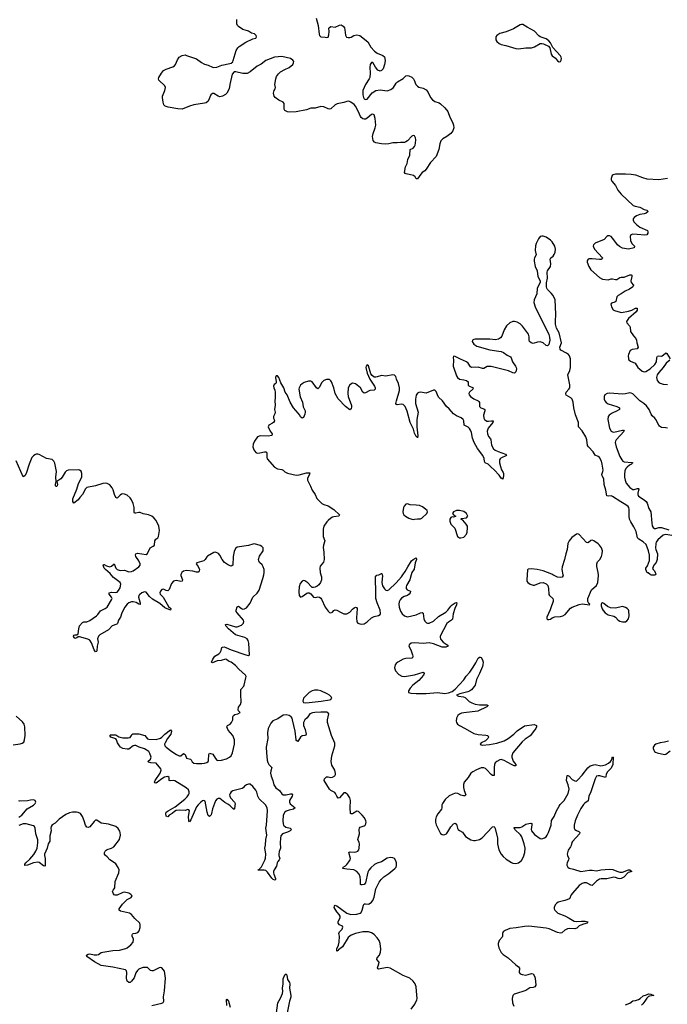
# Model space of a CAD drawing. Header units: inches. Extents: x 1694897 to 1849880, y 907231 to 1017944.
# Tile 28 of 171: x 1737441 to 1746408, y 954048 to 967689. Entities that reach past the tile are written whole.
import ezdxf

# ---------------------------------------------------------------- set-up
doc = ezdxf.new("R2010")
doc.units = ezdxf.units.IN
doc.header["$MEASUREMENT"] = 0
for name, color, linetype in [('B7935', 7, 'Continuous'), ('B7936', 7, 'Continuous'), ('B7945', 7, 'Continuous'), ('B7946', 7, 'Continuous')]:
    doc.layers.add(name, color=color, linetype=linetype)

msp = doc.modelspace()

# ---------------------------------------------------------------- linework, layer by layer
at = {"layer": 'B7935', "color": 6}
for points, elevation in [([(1739674, 960000), (1739673, 959990), (1739694, 959930), (1739692, 959908), (1739670, 959905), (1739610, 959918), (1739590, 959917), (1739570, 959910), (1739541, 959879), (1739510, 959796), (1739497, 959783), (1739490, 959778), (1739470, 959779), (1739430, 959799), (1739410, 959795), (1739389, 959770), (1739383, 959750), (1739388, 959730), (1739427, 959687), (1739499, 959559), (1739532, 959530), (1739531, 959509), (1739450, 959542), (1739379, 959599), (1739279, 959659), (1739237, 959697), (1739190, 959756), (1739170, 959762), (1739130, 959750), (1739099, 959721), (1739091, 959710), (1739086, 959690), (1739103, 959623), (1739110, 959610), (1739110, 959589), (1739090, 959593), (1739053, 959613), (1739010, 959625), (1738990, 959625), (1738950, 959609), (1738930, 959593), (1738898, 959550), (1738855, 959470), (1738836, 959410), (1738809, 959370), (1738794, 959326), (1738785, 959315), (1738719, 959290), (1738670, 959236), (1738552, 959168), (1738532, 959150), (1738518, 959110), (1738525, 959065), (1738513, 959010), (1738510, 958945), (1738504, 958936), (1738490, 958930), (1738470, 958959), (1738437, 959057), (1738410, 959095), (1738386, 959106), (1738270, 959139), (1738250, 959140), (1738230, 959123), (1738210, 959117), (1738191, 959130), (1738184, 959150), (1738196, 959164), (1738210, 959169), (1738232, 959168), (1738250, 959180), (1738258, 959250), (1738270, 959290), (1738310, 959338), (1738330, 959345), (1738370, 959349), (1738410, 959366), (1738504, 959430), (1738524, 959450), (1738560, 959500), (1738623, 959530), (1738650, 959552), (1738713, 959650), (1738720, 959670), (1738713, 959690), (1738681, 959730), (1738679, 959750), (1738710, 959758), (1738770, 959755), (1738790, 959760), (1738810, 959780), (1738830, 959818), (1738843, 959870), (1738834, 959890), (1738741, 959961), (1738708, 960000)], 600), ([(1737350, 957644), (1737445, 957655), (1737476, 957664), (1737498, 957682), (1737509, 957711), (1737518, 957770), (1737510, 957890), (1737502, 957930), (1737481, 957961), (1737390, 958041)], 700), ([(1740000, 956868), (1739990, 956873), (1739970, 956866), (1739950, 956850), (1739910, 956810), (1739890, 956782), (1739810, 956602), (1739790, 956574), (1739782, 956590), (1739777, 956650), (1739791, 956730), (1739782, 956742), (1739770, 956747), (1739730, 956734), (1739650, 956737), (1739609, 956731), (1739582, 956718), (1739553, 956690), (1739512, 956668), (1739490, 956646), (1739470, 956653), (1739463, 956690), (1739470, 956710), (1739497, 956730), (1739595, 956785), (1739727, 956890), (1739759, 956921), (1739779, 956950), (1739787, 956970), (1739789, 956990), (1739779, 957019), (1739748, 957048), (1739590, 957144), (1739570, 957147), (1739522, 957142), (1739510, 957150), (1739509, 957190), (1739490, 957205), (1739445, 957195), (1739407, 957173), (1739350, 957126), (1739330, 957114), (1739316, 957116), (1739308, 957130), (1739315, 957150), (1739385, 957250), (1739400, 957290), (1739395, 957310), (1739331, 957391), (1739255, 957395), (1739223, 957403), (1739215, 957410), (1739254, 957446), (1739261, 957470), (1739244, 957524), (1739229, 957550), (1739170, 957589), (1739097, 957610), (1739050, 957634), (1739030, 957635), (1739010, 957627), (1738950, 957585), (1738930, 957581), (1738870, 957591), (1738838, 957610), (1738822, 957630), (1738794, 957670), (1738781, 957710), (1738770, 957724), (1738704, 957750), (1738688, 957772), (1738698, 957782), (1738770, 957783), (1738815, 957755), (1738870, 957742), (1738942, 957738), (1738970, 957744), (1738990, 957770), (1738994, 957786), (1739005, 957795), (1739090, 957795), (1739174, 957774), (1739210, 957728), (1739230, 957720), (1739330, 957716), (1739390, 957734), (1739411, 957749), (1739450, 957791), (1739530, 957851), (1739541, 957830), (1739532, 957792), (1739488, 957732), (1739453, 957670), (1739445, 957650), (1739452, 957630), (1739470, 957611), (1739549, 957550), (1739611, 957510), (1739650, 957492), (1739670, 957490), (1739710, 957524), (1739720, 957520), (1739730, 957510), (1739750, 957460), (1739804, 957444), (1739814, 957434), (1739830, 957405), (1739850, 957390), (1739890, 957383), (1739963, 957383), (1740000, 957390)], 600), ([(1737430, 956643), (1737470, 956670), (1737545, 956755), (1737630, 956806), (1737657, 956830), (1737664, 956850), (1737657, 956870), (1737630, 956882), (1737590, 956877), (1737550, 956866), (1737441, 956861), (1737428, 956868)], 700), ([(1739270, 954032), (1739410, 954062), (1739427, 954073), (1739435, 954090), (1739431, 954150), (1739444, 954236), (1739458, 954410), (1739447, 954507), (1739410, 954553), (1739390, 954559), (1739370, 954553), (1739315, 954525), (1739290, 954514), (1739270, 954512), (1739250, 954517), (1739210, 954557), (1739150, 954558), (1739121, 954550), (1739090, 954534), (1739070, 954516), (1739050, 954483), (1739024, 954416), (1738990, 954370), (1738970, 954352), (1738950, 954350), (1738930, 954370), (1738925, 954385), (1738921, 954410), (1738923, 954490), (1738919, 954510), (1738907, 954527), (1738730, 954564), (1738570, 954585), (1738476, 954636), (1738371, 954710), (1738366, 954730), (1738390, 954745), (1738410, 954748), (1738470, 954734), (1738510, 954732), (1738530, 954738), (1738570, 954764), (1738590, 954772), (1738730, 954793), (1738822, 954798), (1738910, 954819), (1738930, 954829), (1738980, 954870), (1739010, 954911), (1739017, 954950), (1739000, 954990), (1738997, 955010), (1739001, 955019), (1739011, 955029), (1739050, 955032), (1739077, 955043), (1739094, 955066), (1739109, 955110), (1739111, 955150), (1739104, 955170), (1739035, 955235), (1738990, 955290), (1738960, 955310), (1738837, 955337), (1738817, 955350), (1738817, 955370), (1738864, 955436), (1738930, 955501), (1738984, 955530), (1738996, 955550), (1738979, 955570), (1738950, 955586), (1738890, 955600), (1738870, 955599), (1738790, 955561), (1738762, 955562), (1738750, 955567), (1738740, 955580), (1738728, 955612), (1738733, 955630), (1738751, 955649), (1738756, 955664), (1738764, 955750), (1738814, 955870), (1738816, 955910), (1738803, 955943), (1738770, 955995), (1738754, 956010), (1738690, 956050), (1738650, 956093), (1738627, 956110), (1738617, 956130), (1738616, 956150), (1738624, 956170), (1738636, 956184), (1738650, 956194), (1738710, 956213), (1738744, 956230), (1738823, 956330), (1738836, 956390), (1738834, 956430), (1738829, 956449), (1738806, 956486), (1738770, 956513), (1738670, 956545), (1738570, 956557), (1738510, 956598), (1738490, 956597), (1738470, 956582), (1738410, 956508), (1738390, 956498), (1738370, 956504), (1738350, 956530), (1738334, 956590), (1738310, 956649), (1738282, 956690), (1738250, 956707), (1738228, 956712), (1738170, 956711), (1738130, 956703), (1738081, 956679), (1737986, 956614), (1737930, 956557), (1737890, 956533), (1737875, 956510), (1737872, 956490), (1737876, 956450), (1737860, 956380), (1737856, 956310), (1737835, 956270), (1737819, 956210), (1737784, 956130), (1737784, 956110), (1737793, 956070), (1737795, 955965), (1737790, 955962), (1737770, 955966), (1737710, 956011), (1737690, 956017), (1737630, 956007), (1737550, 955978), (1737512, 955972), (1737511, 955990), (1737524, 956010), (1737581, 956059), (1737637, 956123), (1737665, 956170), (1737683, 956210), (1737694, 956286), (1737694, 956326), (1737666, 956410), (1737654, 956490), (1737644, 956510), (1737630, 956519), (1737530, 956550), (1737490, 956548), (1737430, 956525)], 700)]:
    msp.add_lwpolyline(points, dxfattribs=dict(at, elevation=elevation))
at = {"layer": 'B7936', "color": 6, "elevation": 600}
for points in [[(1740000, 966533), (1739850, 966509), (1739792, 966490), (1739690, 966448), (1739630, 966452), (1739495, 966475), (1739457, 966490), (1739438, 966510), (1739426, 966546), (1739418, 966610), (1739420, 966630), (1739449, 966710), (1739458, 966750), (1739450, 966772), (1739367, 966850), (1739363, 966870), (1739368, 966888), (1739402, 966950), (1739434, 966986), (1739470, 967005), (1739563, 967037), (1739583, 967050), (1739598, 967070), (1739625, 967135), (1739650, 967171), (1739690, 967195), (1739730, 967200), (1739750, 967195), (1739890, 967147), (1739956, 967096), (1739990, 967076), (1740000, 967073)], [(1738708, 960000), (1738695, 960015), (1738627, 960070), (1738611, 960090), (1738595, 960130), (1738601, 960139), (1738610, 960142), (1738643, 960123), (1738690, 960111), (1738710, 960118), (1738750, 960150), (1738772, 960092), (1738791, 960070), (1738830, 960060), (1738890, 960061), (1738950, 960040), (1738990, 960044), (1739010, 960052), (1739092, 960110), (1739109, 960130), (1739108, 960150), (1739090, 960190), (1739051, 960250), (1739046, 960270), (1739049, 960291), (1739070, 960297), (1739190, 960281), (1739210, 960294), (1739246, 960370), (1739290, 960394), (1739307, 960410), (1739311, 960470), (1739327, 960490), (1739352, 960510), (1739363, 960530), (1739377, 960610), (1739369, 960670), (1739332, 960752), (1739299, 960790), (1739269, 960810), (1739225, 960830), (1739150, 960843), (1739110, 960860), (1739090, 960861), (1739050, 960851), (1739032, 960852), (1739026, 960866), (1739025, 960930), (1739012, 960988), (1738990, 961038), (1738970, 961066), (1738930, 961102), (1738890, 961117), (1738870, 961118), (1738850, 961115), (1738830, 961104), (1738810, 961077), (1738790, 961060), (1738773, 961070), (1738754, 961110), (1738736, 961176), (1738723, 961203), (1738690, 961245), (1738650, 961265), (1738628, 961268), (1738590, 961265), (1738490, 961233), (1738370, 961207), (1738350, 961190), (1738311, 961109), (1738272, 961070), (1738250, 961039), (1738189, 960989), (1738176, 961016), (1738178, 961050), (1738230, 961184), (1738255, 961265), (1738299, 961350), (1738301, 961401), (1738293, 961433), (1738270, 961447), (1738251, 961451), (1738110, 961448), (1738090, 961441), (1738070, 961422), (1738030, 961352), (1738012, 961328), (1737957, 961290), (1737966, 961250), (1737958, 961230), (1737950, 961222), (1737944, 961224), (1737936, 961230), (1737936, 961250), (1737947, 961293), (1737943, 961350), (1737951, 961430), (1737927, 961547), (1737914, 961574), (1737890, 961595), (1737810, 961612), (1737710, 961667), (1737690, 961671), (1737670, 961670), (1737650, 961661), (1737630, 961647), (1737610, 961623), (1737570, 961533), (1737530, 961402), (1737510, 961368), (1737490, 961358), (1737390, 961577)], [(1740000, 960201), (1739990, 960192), (1739895, 960165), (1739886, 960150), (1739914, 960114), (1739929, 960071), (1739928, 960052), (1739919, 960041), (1739910, 960037), (1739890, 960037), (1739839, 960050), (1739750, 960060), (1739710, 960049), (1739685, 960030), (1739675, 960010), (1739674, 960000)]]:
    msp.add_lwpolyline(points, dxfattribs=at)
at = {"layer": 'B7945', "color": 6}
for points, elevation in [([(1740000, 957390), (1740030, 957396), (1740049, 957410), (1740055, 957425), (1740061, 957510), (1740070, 957527), (1740113, 957513), (1740150, 957454), (1740170, 957430), (1740186, 957426), (1740234, 957430), (1740304, 957450), (1740346, 957470), (1740370, 957490), (1740388, 957530), (1740414, 957650), (1740413, 957710), (1740390, 957770), (1740328, 957848), (1740307, 957890), (1740319, 957910), (1740356, 957930), (1740373, 957950), (1740390, 957990), (1740391, 958029), (1740401, 958050), (1740419, 958061), (1740460, 958070), (1740493, 958090), (1740470, 958113), (1740465, 958130), (1740470, 958164), (1740497, 958203), (1740507, 958233), (1740509, 958270), (1740501, 958310), (1740505, 958370), (1740502, 958410), (1740543, 958457), (1740548, 958470), (1740574, 958570), (1740575, 958590), (1740566, 958610), (1740473, 958693), (1740430, 958743), (1740370, 958788), (1740330, 958804), (1740303, 958823), (1740290, 958828), (1740230, 958813), (1740175, 958805), (1740110, 958777), (1740102, 958782), (1740098, 958790), (1740114, 958830), (1740143, 958870), (1740196, 958904), (1740217, 958923), (1740231, 958950), (1740238, 958990), (1740250, 958998), (1740270, 958999), (1740293, 958993), (1740370, 958960), (1740572, 958888), (1740610, 958882), (1740621, 958890), (1740613, 959053), (1740606, 959086), (1740592, 959110), (1740560, 959130), (1740427, 959167), (1740330, 959250), (1740297, 959290), (1740289, 959310), (1740310, 959316), (1740430, 959279), (1740450, 959279), (1740510, 959303), (1740539, 959330), (1740545, 959350), (1740540, 959370), (1740450, 959470), (1740437, 959490), (1740437, 959510), (1740450, 959555), (1740470, 959565), (1740510, 959530), (1740530, 959523), (1740555, 959525), (1740581, 959539), (1740630, 959604), (1740670, 959690), (1740730, 959745), (1740755, 959785), (1740809, 959949), (1740821, 960000)], 600), ([(1741612, 960000), (1741622, 959970), (1741621, 959930), (1741606, 959890), (1741581, 959859), (1741559, 959841), (1741530, 959825), (1741510, 959821), (1741490, 959824), (1741475, 959835), (1741430, 959886), (1741390, 959917), (1741370, 959921), (1741350, 959912), (1741323, 959877), (1741309, 959830), (1741304, 959764), (1741312, 959710), (1741330, 959690), (1741350, 959698), (1741417, 959743), (1741430, 959748), (1741450, 959747), (1741473, 959733), (1741510, 959690), (1741530, 959686), (1741570, 959692), (1741590, 959689), (1741610, 959676), (1741621, 959661), (1741670, 959552), (1741710, 959495), (1741730, 959477), (1741750, 959471), (1741770, 959482), (1741790, 959505), (1741810, 959513), (1741830, 959510), (1741890, 959474), (1741930, 959457), (1741970, 959456), (1742010, 959479), (1742050, 959524), (1742070, 959539), (1742090, 959550), (1742106, 959546), (1742113, 959530), (1742104, 959404), (1742109, 959349), (1742124, 959330), (1742150, 959318), (1742175, 959315), (1742210, 959321), (1742250, 959345), (1742310, 959400), (1742350, 959421), (1742410, 959435), (1742430, 959450), (1742436, 959464), (1742430, 959510), (1742389, 959609), (1742374, 959670), (1742374, 959770), (1742366, 959934), (1742369, 959970), (1742375, 959985), (1742386, 959994), (1742410, 959999), (1742413, 960000)], 600), ([(1742460, 960000), (1742464, 959990), (1742456, 959890), (1742465, 959845), (1742490, 959803), (1742510, 959786), (1742530, 959782), (1742550, 959790), (1742652, 959888), (1742728, 959972), (1742748, 960000)], 600), ([(1742862, 960000), (1742843, 959930), (1742797, 959850), (1742792, 959830), (1742792, 959810), (1742805, 959790), (1742852, 959772), (1742846, 959750), (1742832, 959728), (1742810, 959712), (1742763, 959697), (1742730, 959676), (1742708, 959650), (1742697, 959623), (1742692, 959590), (1742696, 959550), (1742714, 959494), (1742736, 959456), (1742770, 959428), (1742810, 959415), (1742930, 959444), (1742990, 959471), (1743015, 959475), (1743028, 959468), (1743030, 959461), (1743036, 959390), (1743050, 959356), (1743075, 959335), (1743090, 959328), (1743110, 959329), (1743170, 959358), (1743241, 959419), (1743340, 959480), (1743371, 959509), (1743410, 959566), (1743430, 959582), (1743470, 959611), (1743490, 959616), (1743494, 959610), (1743490, 959584), (1743467, 959533), (1743444, 959456), (1743434, 959386), (1743422, 959370), (1743377, 959343), (1743357, 959323), (1743264, 959150), (1743261, 959130), (1743267, 959110), (1743277, 959097), (1743307, 959067), (1743360, 959030), (1743372, 959010), (1743343, 958997), (1743290, 958998), (1743170, 959044), (1743110, 959057), (1743030, 959047), (1742910, 959057), (1742861, 959050), (1742836, 959030), (1742829, 959010), (1742859, 958959), (1742881, 958890), (1742886, 958870), (1742880, 958850), (1742870, 958844), (1742790, 958839), (1742750, 958829), (1742679, 958790), (1742656, 958770), (1742641, 958750), (1742633, 958710), (1742644, 958670), (1742690, 958617), (1742732, 958592), (1742770, 958589), (1742910, 958612), (1743030, 958651), (1743042, 958642), (1743043, 958630), (1743032, 958610), (1742967, 958533), (1742883, 958470), (1742846, 958430), (1742823, 958390), (1742824, 958370), (1742858, 958358), (1742933, 958353), (1743070, 958354), (1743226, 958366), (1743330, 958355), (1743378, 958362), (1743430, 958383), (1743470, 958413), (1743590, 958545), (1743625, 958595), (1743674, 958650), (1743721, 958719), (1743759, 958781), (1743790, 958845), (1743810, 958857), (1743816, 958856), (1743830, 958851), (1743850, 958821), (1743857, 958790), (1743856, 958750), (1743851, 958730), (1743809, 958630), (1743765, 958550), (1743746, 958470), (1743734, 958450), (1743695, 958405), (1743670, 958386), (1743644, 958376), (1743535, 958350), (1743488, 958330), (1743518, 958318), (1743588, 958308), (1743610, 958300), (1743665, 958245), (1743703, 958223), (1743747, 958207), (1743810, 958196), (1743910, 958197), (1743928, 958190), (1743910, 958170), (1743787, 958110), (1743590, 958087), (1743560, 958080), (1743533, 958067), (1743510, 958048), (1743489, 958010), (1743486, 957970), (1743491, 957950), (1743504, 957930), (1743530, 957909), (1743611, 957871), (1743730, 957800), (1743790, 957784), (1743896, 957776), (1743922, 957770), (1743932, 957750), (1743922, 957730), (1743890, 957700), (1743830, 957670), (1743817, 957650), (1743830, 957641), (1743850, 957639), (1743947, 957647), (1744050, 957668), (1744150, 957696), (1744207, 957730), (1744283, 957790), (1744330, 957836), (1744430, 957905), (1744563, 957923), (1744590, 957917), (1744598, 957910), (1744597, 957890), (1744588, 957870), (1744550, 957822), (1744530, 957789), (1744510, 957767), (1744438, 957722), (1744397, 957683), (1744270, 957530), (1744254, 957490), (1744254, 957470), (1744276, 957416), (1744313, 957370), (1744309, 957351), (1744290, 957354), (1744251, 957370), (1744150, 957428), (1744110, 957438), (1744090, 957436), (1744046, 957414), (1744027, 957393), (1744016, 957370), (1744009, 957330), (1744013, 957247), (1744010, 957217), (1743990, 957220), (1743970, 957234), (1743910, 957296), (1743890, 957313), (1743870, 957323), (1743830, 957322), (1743764, 957296), (1743716, 957270), (1743690, 957250), (1743649, 957190), (1743596, 957124), (1743588, 957092), (1743588, 957050), (1743596, 957010), (1743617, 956950), (1743615, 956945), (1743603, 956937), (1743585, 956935), (1743550, 956947), (1743510, 956969), (1743470, 956971), (1743430, 956957), (1743390, 956935), (1743334, 956886), (1743294, 956830), (1743287, 956810), (1743286, 956770), (1743281, 956750), (1743230, 956687), (1743210, 956647), (1743199, 956610), (1743200, 956570), (1743210, 956533), (1743270, 956416), (1743290, 956400), (1743310, 956395), (1743330, 956399), (1743350, 956410), (1743370, 956437), (1743410, 956509), (1743450, 956547), (1743470, 956557), (1743490, 956544), (1743502, 956490), (1743512, 956470), (1743530, 956454), (1743572, 956432), (1743615, 956375), (1743690, 956327), (1743730, 956316), (1743750, 956316), (1743808, 956330), (1743847, 956353), (1743990, 956506), (1744010, 956512), (1744026, 956486), (1744057, 956350), (1744057, 956270), (1744075, 956190), (1744110, 956129), (1744136, 956096), (1744177, 956057), (1744250, 956012), (1744270, 956004), (1744310, 956000), (1744350, 956010), (1744390, 956041), (1744419, 956090), (1744437, 956150), (1744438, 956210), (1744426, 956270), (1744394, 956370), (1744376, 956396), (1744295, 956470), (1744286, 956494), (1744290, 956499), (1744350, 956496), (1744370, 956499), (1744393, 956507), (1744450, 956542), (1744490, 956555), (1744517, 956557), (1744531, 956551), (1744534, 956534), (1744525, 956470), (1744530, 956453), (1744570, 956400), (1744650, 956345), (1744670, 956340), (1744710, 956353), (1744730, 956369), (1744746, 956390), (1744765, 956430), (1744800, 956530), (1744804, 956596), (1744843, 956650), (1744876, 956730), (1744910, 956791), (1744926, 956814), (1744979, 956870), (1745037, 956970), (1745048, 957030), (1745037, 957090), (1745013, 957150), (1745016, 957190), (1745024, 957216), (1745030, 957220), (1745050, 957208), (1745090, 957161), (1745130, 957143), (1745150, 957141), (1745170, 957156), (1745230, 957223), (1745310, 957326), (1745340, 957350), (1745390, 957368), (1745410, 957369), (1745490, 957354), (1745552, 957368), (1745592, 957388), (1745623, 957410), (1745635, 957430), (1745650, 957478), (1745661, 957470), (1745656, 957370), (1745630, 957318), (1745578, 957262), (1745564, 957230), (1745558, 957202), (1745551, 957190), (1745473, 957213), (1745450, 957215), (1745430, 957208), (1745422, 957198), (1745408, 957172), (1745350, 956993), (1745320, 956930), (1745311, 956869), (1745265, 956835), (1745246, 956814), (1745210, 956759), (1745163, 956670), (1745132, 956590), (1745121, 956530), (1745120, 956490), (1745130, 956468), (1745150, 956455), (1745184, 956444), (1745199, 956430), (1745191, 956410), (1745095, 956305), (1745086, 956290), (1745078, 956250), (1745070, 956232), (1745037, 956183), (1745023, 956130), (1745027, 956110), (1745046, 956070), (1745042, 956050), (1745020, 956010), (1745015, 955990), (1745016, 955976), (1745029, 955950), (1745050, 955933), (1745110, 955921), (1745210, 955886), (1745330, 955906), (1745370, 955907), (1745430, 955897), (1745490, 955909), (1745610, 955920), (1745656, 955916), (1745710, 955892), (1745750, 955880), (1745790, 955881), (1745870, 955912), (1745891, 955910), (1745918, 955890), (1745868, 955872), (1745806, 955810), (1745770, 955790), (1745750, 955786), (1745730, 955789), (1745690, 955805), (1745670, 955808), (1745573, 955787), (1745494, 955786), (1745470, 955781), (1745427, 955753), (1745370, 955693), (1745350, 955698), (1745310, 955724), (1745290, 955729), (1745256, 955730), (1745230, 955724), (1745190, 955696), (1745094, 955590), (1745077, 955563), (1745055, 955510), (1744990, 955485), (1744898, 955462), (1744874, 955446), (1744854, 955426), (1744844, 955390), (1744844, 955370), (1744850, 955350), (1744892, 955310), (1744990, 955274), (1745050, 955243), (1745118, 955198), (1745150, 955193), (1745222, 955202), (1745270, 955200), (1745308, 955190), (1745301, 955170), (1745250, 955160), (1745210, 955146), (1745187, 955133), (1745156, 955104), (1745130, 955094), (1745050, 955098), (1745027, 955093), (1744990, 955074), (1744950, 955039), (1744930, 955035), (1744890, 955045), (1744772, 955092), (1744730, 955103), (1744490, 955132), (1744430, 955127), (1744314, 955106), (1744230, 955100), (1744165, 955070), (1744137, 955050), (1744125, 955030), (1744125, 954990), (1744121, 954979), (1744080, 954930), (1744067, 954890), (1744066, 954870), (1744074, 954830), (1744107, 954767), (1744137, 954737), (1744206, 954690), (1744310, 954595), (1744349, 954569), (1744363, 954550), (1744357, 954490), (1744370, 954470), (1744400, 954460), (1744450, 954454), (1744481, 954459), (1744530, 954476), (1744550, 954472), (1744570, 954438), (1744578, 954410), (1744587, 954313), (1744573, 954290), (1744550, 954281), (1744506, 954274), (1744450, 954240), (1744306, 954194), (1744290, 954187), (1744270, 954168), (1744259, 954130), (1744263, 954070), (1744284, 954024)], 600), ([(1744467, 960000), (1744462, 959930), (1744464, 959910), (1744476, 959890), (1744510, 959867), (1744550, 959854), (1744570, 959856), (1744650, 959889), (1744690, 959891), (1744730, 959873), (1744752, 959850), (1744764, 959810), (1744766, 959726), (1744775, 959710), (1744822, 959670), (1744830, 959650), (1744830, 959630), (1744803, 959570), (1744788, 959512), (1744742, 959410), (1744741, 959390), (1744750, 959381), (1744770, 959379), (1744790, 959386), (1744816, 959404), (1744850, 959417), (1744930, 959421), (1744961, 959430), (1744993, 959450), (1745070, 959536), (1745090, 959549), (1745190, 959588), (1745230, 959594), (1745330, 959582), (1745334, 959590), (1745322, 959602), (1745309, 959630), (1745310, 959670), (1745361, 959790), (1745430, 959848), (1745447, 959890), (1745455, 959990), (1745454, 960000)], 700), ([(1744963, 960000), (1744965, 959990), (1744952, 959968), (1744930, 959960), (1744890, 959965), (1744824, 960000)], 700), ([(1746244, 960000), (1746243, 959997), (1746230, 959992), (1746190, 959995), (1746177, 960000)], 600), ([(1742861, 953979), (1742913, 954050), (1742939, 954110), (1742944, 954130), (1742937, 954230), (1742931, 954291), (1742918, 954330), (1742890, 954370), (1742841, 954410), (1742749, 954449), (1742570, 954551), (1742530, 954559), (1742410, 954537), (1742401, 954541), (1742394, 954554), (1742415, 954610), (1742417, 954630), (1742385, 954670), (1742391, 954690), (1742423, 954730), (1742439, 954770), (1742440, 954810), (1742432, 954890), (1742417, 954930), (1742391, 954970), (1742350, 955014), (1742310, 955039), (1742269, 955050), (1742190, 955052), (1742090, 955028), (1742030, 955006), (1742010, 954994), (1741990, 954972), (1741910, 954844), (1741857, 954803), (1741850, 954792), (1741830, 954785), (1741830, 954815), (1741854, 954866), (1741866, 954910), (1741871, 954990), (1741862, 955030), (1741870, 955050), (1741907, 955090), (1741915, 955115), (1741912, 955130), (1741868, 955148), (1741851, 955170), (1741851, 955190), (1741877, 955250), (1741877, 955270), (1741866, 955290), (1741830, 955330), (1741797, 955390), (1741800, 955410), (1741810, 955420), (1741830, 955411), (1741970, 955310), (1742028, 955292), (1742110, 955296), (1742156, 955310), (1742170, 955322), (1742185, 955350), (1742200, 955420), (1742210, 955439), (1742230, 955442), (1742270, 955435), (1742282, 955438), (1742310, 955461), (1742330, 955486), (1742349, 955531), (1742373, 955650), (1742420, 955740), (1742444, 955776), (1742485, 955815), (1742550, 955858), (1742637, 955930), (1742652, 955950), (1742659, 955970), (1742657, 956010), (1742650, 956035), (1742630, 956066), (1742610, 956077), (1742570, 956080), (1742530, 956072), (1742450, 956022), (1742390, 956004), (1742354, 955986), (1742301, 955939), (1742274, 955906), (1742262, 955878), (1742229, 955730), (1742210, 955710), (1742183, 955703), (1742170, 955702), (1742159, 955710), (1742161, 955770), (1742154, 955814), (1742140, 955850), (1742108, 955888), (1742068, 955910), (1741970, 955919), (1741914, 955930), (1741919, 955950), (1741950, 955967), (1741973, 955987), (1742000, 956020), (1742018, 956050), (1742022, 956070), (1741997, 956150), (1742003, 956157), (1742018, 956162), (1742070, 956157), (1742101, 956159), (1742122, 956170), (1742137, 956190), (1742142, 956210), (1742144, 956270), (1742141, 956290), (1742121, 956330), (1742146, 956410), (1742142, 956470), (1742145, 956490), (1742156, 956504), (1742210, 956520), (1742224, 956530), (1742236, 956550), (1742239, 956570), (1742236, 956590), (1742215, 956630), (1742184, 956670), (1742130, 956718), (1742110, 956723), (1742050, 956689), (1742030, 956685), (1742022, 956690), (1742017, 956770), (1742023, 956870), (1742012, 956910), (1741985, 956950), (1741950, 956978), (1741930, 956979), (1741870, 956908), (1741850, 956906), (1741833, 956930), (1741815, 956970), (1741804, 956984), (1741750, 957010), (1741730, 957030), (1741659, 957150), (1741662, 957170), (1741690, 957198), (1741710, 957201), (1741750, 957191), (1741770, 957193), (1741806, 957214), (1741815, 957230), (1741816, 957244), (1741805, 957290), (1741762, 957362), (1741756, 957410), (1741762, 957490), (1741805, 957630), (1741805, 957665), (1741760, 957770), (1741704, 957950), (1741701, 957990), (1741721, 958070), (1741709, 958089), (1741694, 958094), (1741610, 958096), (1741527, 958093), (1741494, 958086), (1741460, 958070), (1741423, 958017), (1741390, 957990), (1741370, 957950), (1741371, 957910), (1741393, 957853), (1741409, 957790), (1741402, 957778), (1741390, 957773), (1741350, 957768), (1741330, 957749), (1741290, 957689), (1741270, 957702), (1741268, 957710), (1741256, 957830), (1741220, 957990), (1741212, 958012), (1741198, 958030), (1741170, 958048), (1741130, 958057), (1741090, 958053), (1741015, 958005), (1740945, 957975), (1740916, 957944), (1740883, 957870), (1740873, 957810), (1740875, 957730), (1740854, 957610), (1740857, 957530), (1740869, 957429), (1740877, 957397), (1740891, 957371), (1740934, 957330), (1740917, 957283), (1740914, 957250), (1740923, 957210), (1740946, 957150), (1740959, 957090), (1740986, 957046), (1741039, 957010), (1741070, 956965), (1741090, 956950), (1741130, 956952), (1741190, 956965), (1741210, 956963), (1741217, 956950), (1741212, 956932), (1741179, 956870), (1741175, 956850), (1741186, 956826), (1741256, 956770), (1741232, 956750), (1741170, 956739), (1741130, 956725), (1741110, 956710), (1741088, 956670), (1741083, 956590), (1741087, 956550), (1741095, 956530), (1741124, 956504), (1741187, 956487), (1741205, 956470), (1741186, 956450), (1741150, 956432), (1741080, 956410), (1741058, 956382), (1741051, 956350), (1741047, 956287), (1741050, 956210), (1741034, 956166), (1741028, 956130), (1741028, 956110), (1741045, 956070), (1741035, 956050), (1741013, 956027), (1741006, 956010), (1740999, 955961), (1740964, 955910), (1740956, 955890), (1740954, 955870), (1740958, 955850), (1740984, 955790), (1740983, 955777), (1740975, 955770), (1740950, 955777), (1740930, 955795), (1740870, 955881), (1740850, 955903), (1740828, 955908), (1740745, 955905), (1740742, 955910), (1740762, 955918), (1740767, 955930), (1740788, 955952), (1740836, 956044), (1740846, 956074), (1740851, 956130), (1740838, 956190), (1740837, 956210), (1740845, 956255), (1740849, 956330), (1740862, 956390), (1740849, 956490), (1740857, 956530), (1740874, 956730), (1740866, 956770), (1740846, 956810), (1740828, 956830), (1740774, 956874), (1740756, 956896), (1740740, 956930), (1740725, 956985), (1740710, 957016), (1740670, 957067), (1740630, 957096), (1740610, 957100), (1740580, 957090), (1740554, 957070), (1740535, 957045), (1740522, 957038), (1740394, 957006), (1740369, 956991), (1740354, 956970), (1740348, 956950), (1740350, 956930), (1740359, 956910), (1740416, 956850), (1740423, 956830), (1740417, 956763), (1740410, 956748), (1740390, 956759), (1740356, 956796), (1740334, 956814), (1740283, 956843), (1740210, 956899), (1740190, 956901), (1740170, 956889), (1740150, 956866), (1740110, 956755), (1740096, 956690), (1740090, 956674), (1740070, 956649), (1740050, 956664), (1740037, 956710), (1740010, 956864), (1740000, 956868)], 600), ([(1746425, 957695), (1746370, 957680), (1746309, 957671), (1746250, 957653), (1746230, 957640), (1746213, 957610), (1746213, 957590), (1746220, 957570), (1746230, 957552), (1746243, 957543), (1746270, 957531), (1746370, 957509), (1746390, 957512), (1746450, 957560)], 700), ([(1740997, 953930), (1741015, 954070), (1741050, 954131), (1741081, 954199), (1741084, 954230), (1741079, 954270), (1741088, 954330), (1741090, 954400), (1741110, 954457), (1741130, 954470), (1741138, 954450), (1741147, 954390), (1741175, 954350), (1741183, 954330), (1741175, 954270), (1741196, 954170), (1741193, 954147), (1741175, 954090), (1741146, 953930)], 600), ([(1745830, 954041), (1745890, 954064), (1745930, 954098), (1745970, 954101), (1746010, 954116), (1746032, 954128), (1746073, 954167), (1746122, 954178), (1746150, 954192), (1746182, 954190), (1746223, 954170), (1746160, 954160), (1746146, 954154), (1746126, 954134), (1746099, 954090), (1746070, 954053), (1746050, 954038)], 600), ([(1740310, 954033), (1740305, 954115), (1740310, 954118), (1740332, 954090), (1740357, 954010)], 600)]:
    msp.add_lwpolyline(points, dxfattribs=dict(at, elevation=elevation))
for points, elevation in [([(1745510, 959612), (1745498, 959602), (1745493, 959590), (1745494, 959570), (1745506, 959526), (1745522, 959502), (1745550, 959473), (1745590, 959446), (1745666, 959426), (1745690, 959412), (1745730, 959370), (1745750, 959358), (1745790, 959346), (1745830, 959349), (1745850, 959362), (1745870, 959390), (1745880, 959430), (1745878, 959498), (1745873, 959513), (1745853, 959533), (1745830, 959547), (1745790, 959558), (1745690, 959538), (1745622, 959542), (1745579, 959559), (1745530, 959602)], 700), ([(1741570, 958399), (1741522, 958398), (1741490, 958390), (1741450, 958366), (1741389, 958310), (1741372, 958288), (1741361, 958250), (1741371, 958231), (1741404, 958224), (1741450, 958228), (1741614, 958246), (1741730, 958265), (1741749, 958271), (1741762, 958290), (1741752, 958310), (1741730, 958332), (1741700, 958350), (1741612, 958390)], 600)]:
    msp.add_lwpolyline(points, close=True, dxfattribs=dict(at, elevation=elevation))
at = {"layer": 'B7946', "color": 6}
for points, elevation in [([(1741548, 967708), (1741572, 967610), (1741586, 967490), (1741594, 967470), (1741610, 967450), (1741669, 967449), (1741690, 967442), (1741710, 967449), (1741723, 967477), (1741727, 967527), (1741721, 967570), (1741730, 967582), (1741750, 967593), (1741810, 967584), (1741870, 967614), (1741890, 967619), (1741919, 967599), (1741937, 967577), (1741945, 967550), (1741954, 967474), (1741968, 967448), (1741990, 967440), (1742010, 967440), (1742030, 967447), (1742069, 967471), (1742110, 967480), (1742149, 967469), (1742262, 967382), (1742305, 967310), (1742353, 967253), (1742390, 967227), (1742470, 967195), (1742490, 967175), (1742498, 967150), (1742500, 967120), (1742494, 967070), (1742472, 967010), (1742450, 966985), (1742430, 966976), (1742400, 966990), (1742366, 967030), (1742330, 967095), (1742310, 967094), (1742292, 967070), (1742287, 967033), (1742295, 966950), (1742289, 966890), (1742282, 966870), (1742230, 966790), (1742190, 966710), (1742191, 966650), (1742202, 966610), (1742212, 966592), (1742230, 966583), (1742250, 966590), (1742323, 966677), (1742370, 966710), (1742430, 966717), (1742530, 966704), (1742580, 966720), (1742615, 966750), (1742652, 966810), (1742671, 966829), (1742750, 966876), (1742790, 966910), (1742810, 966915), (1742830, 966913), (1742870, 966893), (1742893, 966870), (1742905, 966850), (1742928, 966790), (1742947, 966767), (1742970, 966754), (1743030, 966739), (1743070, 966715), (1743092, 966690), (1743130, 966610), (1743158, 966578), (1743190, 966556), (1743250, 966536), (1743270, 966524), (1743328, 966470), (1743370, 966417), (1743397, 966337), (1743436, 966270), (1743450, 966230), (1743452, 966190), (1743438, 966150), (1743410, 966110), (1743356, 966070), (1743302, 966038), (1743272, 966010), (1743257, 965970), (1743245, 965890), (1743208, 965792), (1743128, 965712), (1743070, 965616), (1743050, 965594), (1743014, 965570), (1742994, 965550), (1742950, 965482), (1742930, 965485), (1742916, 965510), (1742892, 965532), (1742792, 965552), (1742778, 965558), (1742768, 965570), (1742781, 965650), (1742804, 965696), (1742816, 965750), (1742842, 965810), (1742850, 965889), (1742890, 965909), (1742908, 965932), (1742916, 965950), (1742922, 965978), (1742924, 966024), (1742921, 966050), (1742910, 966078), (1742890, 966084), (1742870, 966075), (1742811, 966009), (1742790, 965995), (1742770, 965987), (1742713, 965987), (1742670, 965982), (1742610, 965985), (1742550, 965970), (1742510, 965966), (1742451, 965970), (1742370, 965984), (1742355, 965990), (1742337, 966017), (1742326, 966070), (1742334, 966110), (1742365, 966190), (1742372, 966228), (1742362, 966322), (1742350, 966369), (1742330, 966380), (1742310, 966375), (1742250, 966323), (1742230, 966312), (1742210, 966310), (1742190, 966316), (1742170, 966333), (1742159, 966350), (1742132, 966412), (1742090, 966490), (1742070, 966514), (1742027, 966547), (1741998, 966558), (1741970, 966557), (1741930, 966543), (1741838, 966522), (1741810, 966508), (1741750, 966455), (1741730, 966450), (1741710, 966454), (1741650, 966481), (1741610, 966485), (1741530, 966464), (1741470, 966462), (1741410, 966440), (1741270, 966413), (1741170, 966408), (1741150, 966412), (1741114, 966430), (1741101, 966450), (1741105, 966530), (1741088, 966548), (1741030, 966576), (1740980, 966610), (1740965, 966630), (1740957, 966670), (1740965, 966710), (1740978, 966730), (1740984, 966750), (1740974, 966790), (1740987, 966870), (1740997, 966903), (1741023, 966937), (1741054, 966966), (1741110, 967001), (1741170, 967026), (1741221, 967070), (1741233, 967090), (1741236, 967110), (1741225, 967130), (1741192, 967152), (1741070, 967178), (1740970, 967172), (1740850, 967125), (1740785, 967075), (1740730, 967045), (1740630, 966967), (1740590, 966945), (1740530, 966942), (1740434, 966966), (1740410, 966966), (1740385, 966935), (1740350, 966790), (1740340, 966730), (1740309, 966670), (1740290, 966652), (1740250, 966631), (1740210, 966622), (1740189, 966629), (1740130, 966668), (1740110, 966668), (1740088, 966650), (1740050, 966558), (1740023, 966537), (1740000, 966533)], 600), ([(1740000, 967073), (1740050, 967058), (1740110, 967032), (1740130, 967028), (1740170, 967032), (1740240, 967060), (1740350, 967080), (1740371, 967089), (1740390, 967105), (1740398, 967122), (1740440, 967260), (1740461, 967299), (1740482, 967318), (1740570, 967377), (1740670, 967423), (1740710, 967435), (1740719, 967450), (1740715, 967470), (1740690, 967491), (1740650, 967501), (1740611, 967530), (1740596, 967536), (1740530, 967553), (1740470, 967595), (1740458, 967610), (1740449, 967630), (1740449, 967690)], 600), ([(1746410, 965488), (1746290, 965472), (1746130, 965481), (1746070, 965496), (1745973, 965533), (1745910, 965544), (1745830, 965551), (1745692, 965548), (1745660, 965540), (1745643, 965530), (1745630, 965490), (1745632, 965470), (1745642, 965450), (1745690, 965390), (1745725, 965325), (1745768, 965270), (1745937, 965117), (1745965, 965105), (1746030, 965092), (1746090, 965060), (1746124, 965050), (1746143, 965030), (1746115, 965010), (1746090, 965000), (1746030, 964988), (1745980, 964970), (1745951, 964950), (1745936, 964930), (1745937, 964910), (1745947, 964890), (1745981, 964850), (1746030, 964814), (1746132, 964770), (1746141, 964750), (1746138, 964730), (1746125, 964710), (1746098, 964702), (1745990, 964715), (1745930, 964716), (1745904, 964710), (1745893, 964687), (1745900, 964630), (1745918, 964590), (1745956, 964550), (1745948, 964530), (1745870, 964508), (1745790, 964526), (1745745, 964545), (1745717, 964570), (1745670, 964640), (1745630, 964684), (1745610, 964695), (1745584, 964696), (1745570, 964687), (1745535, 964645), (1745410, 964595), (1745385, 964570), (1745384, 964550), (1745401, 964510), (1745511, 964390), (1745506, 964374), (1745493, 964367), (1745470, 964366), (1745370, 964376), (1745326, 964374), (1745311, 964369), (1745302, 964358), (1745297, 964350), (1745298, 964330), (1745320, 964270), (1745350, 964222), (1745470, 964115), (1745510, 964095), (1745590, 964086), (1745630, 964097), (1745650, 964098), (1745690, 964088), (1745710, 964090), (1745750, 964119), (1745770, 964122), (1745810, 964121), (1745890, 964155), (1745910, 964156), (1745916, 964150), (1745917, 964130), (1745902, 964070), (1745906, 964050), (1745939, 964010), (1745932, 963990), (1745883, 963957), (1745826, 963930), (1745770, 963892), (1745727, 963870), (1745708, 963850), (1745696, 963784), (1745684, 963776), (1745636, 963764), (1745625, 963750), (1745634, 963710), (1745659, 963670), (1745678, 963658), (1745755, 963635), (1745773, 963633), (1745870, 963650), (1745916, 963664), (1745970, 963692), (1745993, 963693), (1745990, 963667), (1745979, 963641), (1745869, 963550), (1745845, 963510), (1745847, 963487), (1745883, 963450), (1745895, 963430), (1745900, 963370), (1745939, 963310), (1745973, 963270), (1745983, 963250), (1745988, 963210), (1746004, 963150), (1745991, 963129), (1745921, 963119), (1745896, 963104), (1745869, 963051), (1745865, 963030), (1745869, 962990), (1745876, 962976), (1745897, 962957), (1745962, 962930), (1746001, 962870), (1746022, 962850), (1746059, 962819), (1746090, 962811), (1746110, 962817), (1746170, 962852), (1746236, 962910), (1746260, 962950), (1746265, 963010), (1746273, 963027), (1746290, 963032), (1746330, 963029), (1746350, 963039), (1746390, 963072), (1746404, 963064), (1746449, 962990)], 600), ([(1746177, 960000), (1746170, 960003), (1746145, 960025), (1746130, 960028), (1746109, 960070), (1746111, 960090), (1746136, 960124), (1746162, 960198), (1746162, 960270), (1746147, 960330), (1746117, 960417), (1746076, 960456), (1746016, 960490), (1745996, 960510), (1745978, 960598), (1745945, 960665), (1745902, 960730), (1745887, 960767), (1745879, 960810), (1745881, 960901), (1745874, 960930), (1745865, 960945), (1745836, 960970), (1745763, 961010), (1745650, 961083), (1745630, 961092), (1745588, 961088), (1745570, 961091), (1745558, 961170), (1745534, 961250), (1745531, 961330), (1745508, 961370), (1745503, 961390), (1745517, 961430), (1745519, 961450), (1745508, 961530), (1745495, 961575), (1745470, 961622), (1745450, 961638), (1745410, 961657), (1745381, 961701), (1745318, 961770), (1745305, 961790), (1745292, 961870), (1745281, 961910), (1745231, 961991), (1745181, 962050), (1745177, 962070), (1745180, 962110), (1745135, 962215), (1745113, 962310), (1745103, 962390), (1745091, 962430), (1745074, 962450), (1745010, 962489), (1745004, 962504), (1745009, 962530), (1745047, 962570), (1745058, 962590), (1745057, 962630), (1745030, 962770), (1745060, 962830), (1745070, 962870), (1745066, 962990), (1745053, 963030), (1745039, 963050), (1745014, 963070), (1744932, 963110), (1744923, 963123), (1744922, 963150), (1744945, 963210), (1744912, 963350), (1744876, 963416), (1744860, 963470), (1744858, 963510), (1744866, 963610), (1744855, 963810), (1744829, 963870), (1744802, 963902), (1744750, 963950), (1744738, 963970), (1744734, 963990), (1744736, 964044), (1744750, 964110), (1744746, 964190), (1744751, 964210), (1744790, 964270), (1744794, 964306), (1744788, 964370), (1744797, 964390), (1744827, 964413), (1744844, 964436), (1744857, 964470), (1744861, 964510), (1744851, 964550), (1744815, 964610), (1744790, 964636), (1744730, 964676), (1744690, 964691), (1744670, 964691), (1744650, 964684), (1744625, 964655), (1744592, 964588), (1744584, 964556), (1744578, 964490), (1744593, 964430), (1744570, 964390), (1744565, 964370), (1744565, 964345), (1744578, 964270), (1744608, 964210), (1744615, 964130), (1744648, 964070), (1744648, 964050), (1744607, 963970), (1744600, 963890), (1744567, 963810), (1744562, 963770), (1744579, 963710), (1744766, 963326), (1744778, 963290), (1744784, 963250), (1744770, 963188), (1744750, 963170), (1744730, 963176), (1744690, 963213), (1744650, 963226), (1744610, 963222), (1744550, 963202), (1744521, 963210), (1744502, 963230), (1744496, 963250), (1744496, 963296), (1744487, 963330), (1744402, 963442), (1744370, 963474), (1744330, 963500), (1744292, 963510), (1744270, 963508), (1744229, 963490), (1744184, 963450), (1744150, 963394), (1744115, 963305), (1744098, 963282), (1744070, 963263), (1744030, 963256), (1743950, 963265), (1743750, 963261), (1743730, 963259), (1743710, 963250), (1743707, 963230), (1743730, 963195), (1743770, 963168), (1743950, 963113), (1744110, 963094), (1744138, 963078), (1744190, 963040), (1744236, 963016), (1744245, 963005), (1744267, 962950), (1744307, 962890), (1744314, 962870), (1744318, 962850), (1744313, 962810), (1744293, 962790), (1744270, 962796), (1744210, 962822), (1743970, 962884), (1743915, 962885), (1743870, 962858), (1743850, 962856), (1743790, 962873), (1743699, 962870), (1743681, 962881), (1743653, 962930), (1743630, 962951), (1743544, 962984), (1743470, 963023), (1743450, 963026), (1743441, 963010), (1743449, 962970), (1743445, 962890), (1743490, 962757), (1743504, 962730), (1743531, 962711), (1743590, 962701), (1743629, 962689), (1743653, 962670), (1743650, 962626), (1743658, 962618), (1743718, 962590), (1743717, 962570), (1743668, 962530), (1743661, 962510), (1743667, 962490), (1743684, 962470), (1743730, 962435), (1743788, 962408), (1743799, 962399), (1743807, 962387), (1743809, 962330), (1743825, 962310), (1743870, 962300), (1743883, 962290), (1743884, 962270), (1743863, 962210), (1743868, 962170), (1743879, 962150), (1743890, 962139), (1743910, 962129), (1743933, 962127), (1743973, 962133), (1743998, 962130), (1743991, 962110), (1743927, 962030), (1743916, 961990), (1743920, 961950), (1743934, 961914), (1743962, 961882), (1743967, 961870), (1743969, 961830), (1743976, 961796), (1744004, 961744), (1744026, 961726), (1744065, 961705), (1744167, 961670), (1744182, 961650), (1744104, 961616), (1744094, 961606), (1744085, 961590), (1744085, 961550), (1744098, 961498), (1744113, 961453), (1744135, 961415), (1744140, 961400), (1744141, 961370), (1744130, 961325), (1744110, 961339), (1744080, 961380), (1744013, 961453), (1743969, 961489), (1743930, 961529), (1743886, 961550), (1743876, 961570), (1743872, 961610), (1743856, 961650), (1743781, 961750), (1743733, 961830), (1743712, 961892), (1743697, 961970), (1743684, 962004), (1743670, 962025), (1743650, 962042), (1743597, 962070), (1743591, 962130), (1743582, 962150), (1743555, 962175), (1743490, 962201), (1743447, 962230), (1743390, 962296), (1743351, 962331), (1743296, 962410), (1743240, 962460), (1743224, 962490), (1743210, 962536), (1743190, 962555), (1743170, 962555), (1743070, 962517), (1742992, 962528), (1742970, 962525), (1742950, 962515), (1742933, 962487), (1742923, 962430), (1742923, 962370), (1742960, 962250), (1742938, 962150), (1742940, 962050), (1742954, 961926), (1742950, 961894), (1742946, 961906), (1742930, 961916), (1742910, 961961), (1742895, 962015), (1742847, 962110), (1742806, 962266), (1742779, 962330), (1742750, 962357), (1742730, 962362), (1742670, 962351), (1742658, 962358), (1742651, 962370), (1742657, 962410), (1742698, 962550), (1742699, 962590), (1742687, 962650), (1742658, 962710), (1742648, 962748), (1742630, 962765), (1742607, 962767), (1742510, 962749), (1742450, 962760), (1742390, 962739), (1742370, 962735), (1742350, 962738), (1742320, 962760), (1742303, 962783), (1742272, 962892), (1742250, 962906), (1742240, 962890), (1742236, 962870), (1742250, 962791), (1742289, 962710), (1742356, 962610), (1742363, 962590), (1742362, 962570), (1742350, 962557), (1742288, 962552), (1742230, 962520), (1742210, 962516), (1742190, 962530), (1742158, 962590), (1742090, 962643), (1742070, 962651), (1742050, 962652), (1742010, 962630), (1741990, 962589), (1741983, 962510), (1741987, 962470), (1742035, 962345), (1742036, 962324), (1742030, 962297), (1742010, 962286), (1741950, 962331), (1741850, 962435), (1741808, 962510), (1741791, 962591), (1741758, 962670), (1741748, 962688), (1741730, 962702), (1741690, 962705), (1741650, 962690), (1741620, 962660), (1741590, 962600), (1741570, 962575), (1741550, 962591), (1741491, 962671), (1741470, 962683), (1741438, 962682), (1741379, 962661), (1741350, 962644), (1741330, 962624), (1741310, 962590), (1741307, 962570), (1741325, 962465), (1741355, 962390), (1741365, 962325), (1741392, 962270), (1741396, 962250), (1741390, 962224), (1741370, 962180), (1741350, 962170), (1741330, 962185), (1741319, 962210), (1741299, 962239), (1741230, 962310), (1741184, 962390), (1741143, 962490), (1741116, 962530), (1741098, 962590), (1741059, 962659), (1741030, 962733), (1741010, 962757), (1740990, 962754), (1740984, 962730), (1740992, 962672), (1740990, 962658), (1740987, 962650), (1740966, 962634), (1740957, 962610), (1740959, 962590), (1740975, 962555), (1740980, 962530), (1740977, 962490), (1740980, 962450), (1740974, 962410), (1740978, 962350), (1740969, 962290), (1740977, 962250), (1740973, 962230), (1740955, 962190), (1740955, 962170), (1740965, 962150), (1740968, 962130), (1740955, 962110), (1740941, 962099), (1740892, 962070), (1740882, 962050), (1740908, 961988), (1740938, 961950), (1740933, 961930), (1740880, 961920), (1740770, 961925), (1740734, 961910), (1740691, 961850), (1740672, 961810), (1740670, 961770), (1740684, 961730), (1740710, 961694), (1740730, 961684), (1740766, 961686), (1740830, 961703), (1740850, 961703), (1740857, 961697), (1740864, 961684), (1740861, 961630), (1740867, 961607), (1740969, 961489), (1741010, 961465), (1741070, 961458), (1741090, 961447), (1741110, 961427), (1741148, 961408), (1741270, 961381), (1741310, 961385), (1741411, 961411), (1741453, 961413), (1741457, 961410), (1741454, 961394), (1741426, 961334), (1741426, 961310), (1741468, 961228), (1741489, 961169), (1741531, 961111), (1741557, 961057), (1741625, 960985), (1741651, 960971), (1741710, 960953), (1741790, 960903), (1741871, 960830), (1741862, 960810), (1741790, 960803), (1741770, 960796), (1741750, 960782), (1741710, 960750), (1741692, 960730), (1741653, 960670), (1741644, 960630), (1741642, 960570), (1741645, 960530), (1741665, 960470), (1741649, 960410), (1741645, 960375), (1741653, 960310), (1741658, 960210), (1741647, 960173), (1741603, 960117), (1741595, 960090), (1741602, 960030), (1741612, 960000)], 600), ([(1746443, 962970), (1746392, 962930), (1746351, 962869), (1746290, 962801), (1746270, 962770), (1746258, 962730), (1746269, 962689), (1746298, 962658), (1746350, 962639), (1746410, 962635)], 600), ([(1746409, 962030), (1746390, 962035), (1746330, 962037), (1746299, 962059), (1746289, 962070), (1746249, 962150), (1746234, 962170), (1746200, 962200), (1746183, 962223), (1746159, 962290), (1746120, 962340), (1746085, 962370), (1746028, 962408), (1745930, 962507), (1745910, 962517), (1745890, 962519), (1745830, 962504), (1745790, 962500), (1745610, 962516), (1745577, 962510), (1745543, 962490), (1745533, 962470), (1745534, 962430), (1745542, 962410), (1745564, 962384), (1745590, 962369), (1745708, 962330), (1745748, 962310), (1745745, 962290), (1745715, 962270), (1745644, 962236), (1745605, 962210), (1745589, 962190), (1745584, 962150), (1745607, 962030), (1745632, 961990), (1745650, 961979), (1745670, 961976), (1745790, 962002), (1745800, 962000), (1745810, 961990), (1745701, 961870), (1745691, 961850), (1745687, 961830), (1745700, 961770), (1745750, 961639), (1745777, 961590), (1745793, 961573), (1745810, 961565), (1745916, 961556), (1745931, 961550), (1745918, 961542), (1745911, 961530), (1745884, 961516), (1745851, 961490), (1745835, 961470), (1745821, 961439), (1745814, 961390), (1745818, 961350), (1745824, 961310), (1745839, 961270), (1745890, 961207), (1745930, 961182), (1745950, 961181), (1745995, 961195), (1746010, 961194), (1746015, 961190), (1746000, 961130), (1745999, 961110), (1746009, 961090), (1746090, 961039), (1746116, 961016), (1746130, 960990), (1746155, 960915), (1746181, 960870), (1746192, 960712), (1746199, 960679), (1746212, 960652), (1746230, 960640), (1746250, 960639), (1746290, 960653), (1746330, 960655), (1746430, 960623)], 600), ([(1745454, 960000), (1745451, 960030), (1745434, 960114), (1745433, 960150), (1745444, 960176), (1745474, 960210), (1745497, 960250), (1745507, 960290), (1745509, 960329), (1745495, 960370), (1745470, 960407), (1745450, 960428), (1745389, 960470), (1745370, 960476), (1745350, 960472), (1745316, 960444), (1745310, 960441), (1745290, 960445), (1745190, 960555), (1745170, 960567), (1745150, 960563), (1745087, 960513), (1745050, 960467), (1745033, 960430), (1745023, 960350), (1745002, 960290), (1744986, 960210), (1744952, 960110), (1744950, 960070), (1744963, 960000)], 700), ([(1746470, 960544), (1746390, 960557), (1746353, 960547), (1746279, 960481), (1746255, 960450), (1746250, 960430), (1746247, 960367), (1746248, 960348), (1746273, 960290), (1746270, 960210), (1746252, 960168), (1746223, 960130), (1746205, 960085), (1746211, 960070), (1746230, 960053), (1746242, 960030), (1746248, 960010), (1746244, 960000)], 600), ([(1740821, 960000), (1740827, 960030), (1740826, 960070), (1740813, 960110), (1740796, 960136), (1740762, 960170), (1740751, 960190), (1740749, 960210), (1740763, 960257), (1740810, 960330), (1740813, 960350), (1740810, 960370), (1740792, 960392), (1740770, 960404), (1740690, 960426), (1740670, 960425), (1740610, 960406), (1740450, 960381), (1740430, 960364), (1740410, 960323), (1740397, 960250), (1740390, 960130), (1740370, 960119), (1740330, 960130), (1740276, 960170), (1740243, 960210), (1740212, 960272), (1740192, 960292), (1740150, 960310), (1740130, 960309), (1740042, 960258), (1740031, 960249), (1740010, 960210), (1740000, 960201)], 600), ([(1742748, 960000), (1742778, 960042), (1742815, 960110), (1742867, 960190), (1742890, 960212), (1742933, 960233), (1742937, 960210), (1742915, 960165), (1742904, 960076), (1742870, 960030), (1742862, 960000)], 600), ([(1744824, 960000), (1744810, 960007), (1744749, 960031), (1744690, 960052), (1744607, 960073), (1744530, 960082), (1744484, 960076), (1744471, 960069), (1744467, 960000)], 700), ([(1742413, 960000), (1742450, 960018), (1742455, 960015), (1742460, 960000)], 600)]:
    msp.add_lwpolyline(points, dxfattribs=dict(at, elevation=elevation))
for points, elevation in [([(1744390, 967622), (1744370, 967616), (1744278, 967562), (1744177, 967523), (1744090, 967497), (1744050, 967472), (1744035, 967450), (1744032, 967430), (1744035, 967410), (1744047, 967387), (1744079, 967359), (1744107, 967347), (1744173, 967333), (1744310, 967290), (1744350, 967287), (1744450, 967300), (1744530, 967301), (1744570, 967312), (1744650, 967358), (1744670, 967361), (1744696, 967356), (1744762, 967322), (1744781, 967301), (1744802, 967210), (1744813, 967190), (1744858, 967158), (1744890, 967119), (1744910, 967104), (1744930, 967108), (1744941, 967130), (1744944, 967150), (1744940, 967170), (1744931, 967190), (1744824, 967304), (1744790, 967370), (1744770, 967394), (1744730, 967425), (1744650, 967450), (1744630, 967466), (1744571, 967531), (1744466, 967586), (1744410, 967621)], 600), ([(1742810, 960981), (1742790, 960976), (1742765, 960950), (1742756, 960930), (1742747, 960870), (1742750, 960847), (1742760, 960830), (1742784, 960810), (1742830, 960784), (1742870, 960768), (1742890, 960765), (1742910, 960768), (1742950, 960775), (1742990, 960772), (1743010, 960782), (1743078, 960850), (1743090, 960870), (1743084, 960890), (1743062, 960910), (1743018, 960938), (1742977, 960957), (1742930, 960965), (1742850, 960970)], 700), ([(1743530, 960891), (1743490, 960890), (1743446, 960870), (1743435, 960850), (1743447, 960827), (1743478, 960810), (1743476, 960804), (1743450, 960799), (1743430, 960803), (1743410, 960794), (1743397, 960770), (1743398, 960742), (1743410, 960700), (1743464, 960644), (1743504, 960530), (1743530, 960510), (1743550, 960509), (1743590, 960519), (1743630, 960562), (1743638, 960590), (1743641, 960650), (1743640, 960670), (1743622, 960702), (1743575, 960755), (1743549, 960771), (1743560, 960780), (1743630, 960787), (1743646, 960810), (1743627, 960850), (1743590, 960877)], 700)]:
    msp.add_lwpolyline(points, close=True, dxfattribs=dict(at, elevation=elevation))

doc.saveas('drawing.dxf')
